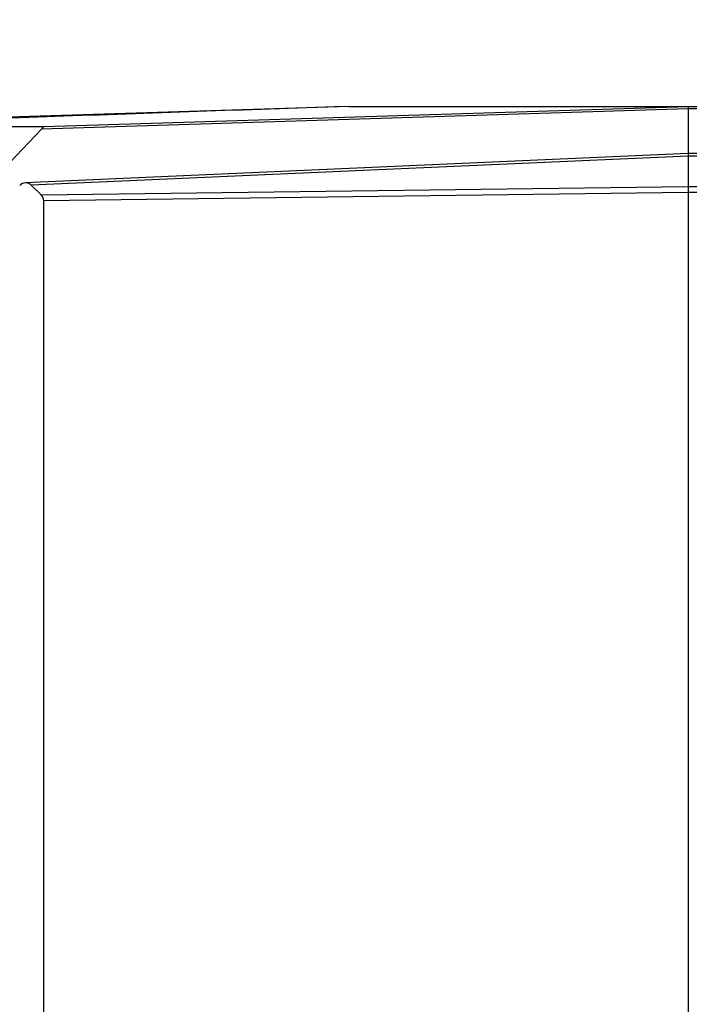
# Model space of a CAD drawing. Header units: millimetres. Extents: x 0 to 840, y 0 to 594.
# Tile 23 of 77: x 113 to 129, y 362 to 385. Entities that reach past the tile are written whole.
import ezdxf

# ---------------------------------------------------------------- set-up
doc = ezdxf.new("R2010")
doc.units = ezdxf.units.MM
doc.header["$LTSCALE"] = 2
doc.linetypes.add('SLD-Solid', pattern=[0])
doc.styles.add('SLDTEXTSTYLE2', font='ARIALN.TTF', dxfattribs={"width": 0.87})
doc.dimstyles.new('SLDDIMSTYLE0', dxfattribs={"dimtxt": 5.4, "dimasz": 5.4, "dimexe": 0, "dimexo": 0.0625, "dimgap": 1.35, "dimtad": 0, "dimdec": 1, "dimrnd": 1e-09, "dimzin": 12, "dimdsep": 46, "dimtxsty": 'SLDTEXTSTYLE2', "dimsah": 1, "dimcen": 0.09, "dimadec": 0, "dimazin": 3, "dimtfac": 1, "dimtdec": 3, "dimtofl": 0, "dimtmove": 0, "dimatfit": 3, "dimfxl": 1, "dimfrac": 2, "dimtolj": 1, "dimtzin": 12, "dimarcsym": 0})

# ---------------------------------------------------------------- blocks, each defined once
blk = doc.blocks.new('_D_5')
at = {"color": 1, "linetype": 'SLD-Solid', "lineweight": 18}
for p, q in [((151.009, 405.246), (149.487, 405.246)), ((149.487, 405.246), (149.487, 396.846)), ((166.234, 405.246), (167.755, 405.246)), ((167.755, 405.246), (167.755, 396.846)), ((103.492, 380.86), (103.492, 402.546)), ((201.908, 386.738), (201.908, 402.546)), ((103.492, 401.046), (135.11, 401.046)), ((201.908, 401.046), (170.29, 401.046)), ((149.487, 396.846), (151.009, 396.846)), ((167.755, 396.846), (166.234, 396.846))]:
    blk.add_line(p, q, dxfattribs=at)
for points in [[(103.492, 401.046), (108.892, 399.696), (108.892, 402.396)], [(201.908, 401.046), (196.508, 402.396), (196.508, 399.696)]]:
    blk.add_solid(points, dxfattribs=at)
at = {"color": 1, "linetype": 'SLD-Solid', "lineweight": 18, "char_height": 5.4, "attachment_point": 1, "rotation": 0, "style": 'SLDTEXTSTYLE2'}
for s, insert in [('98,4', (136.123, 403.807)), ('3,875', (151.009, 403.807))]:
    blk.add_mtext(s, dxfattribs=dict(at, insert=insert))

msp = doc.modelspace()

# ---------------------------------------------------------------- linework, layer by layer
at = {"color": 7, "linetype": 'SLD-Solid', "lineweight": 25}
for p, q in [((120.608, 382.693), (105.407, 382.218)), ((128.608, 382.634), (113.351, 382.158)), ((113.407, 382.218), (128.608, 382.693)), ((120.608, 382.693), (120.696, 382.693)), ((120.696, 382.693), (128.608, 382.693)), ((128.608, 382.693), (189.418, 382.693)), ((128.608, 382.634), (128.608, 381.579)), ((128.608, 382.634), (128.608, 382.634)), ((189.477, 382.634), (128.608, 382.634)), ((107.494, 382.218), (113.407, 382.218)), ((113.351, 382.158), (112.608, 381.367)), ((128.606, 381.579), (112.977, 380.889)), ((128.608, 381.521), (113.114, 380.836)), ((196.708, 381.579), (128.606, 381.579)), ((128.608, 381.521), (128.608, 381.521)), ((128.608, 381.521), (128.608, 380.802)), ((196.708, 381.521), (128.608, 381.521)), ((113.349, 380.604), (113.114, 380.836)), ((113.349, 380.604), (128.608, 380.802)), ((128.608, 380.802), (128.608, 380.802)), ((128.608, 380.802), (196.708, 380.802)), ((128.608, 380.66), (113.407, 380.463)), ((128.608, 380.66), (128.608, 380.66)), ((196.708, 380.66), (128.608, 380.66)), ((128.608, 380.66), (128.608, 269.726)), ((113.407, 269.923), (113.407, 380.463))]:
    msp.add_line(p, q, dxfattribs=at)
at = {"color": 7, "linetype": 'SLD-Solid', "lineweight": 25, "flags": 128}
for points in [[(113.351, 382.158), (113.375, 382.183), (113.393, 382.202), (113.404, 382.214), (113.407, 382.218)], [(128.606, 381.579), (128.607, 381.576), (128.607, 381.564), (128.607, 381.546), (128.608, 381.521)]]:
    msp.add_lwpolyline(points, dxfattribs=at)
at = {"color": 7, "linetype": 'SLD-Solid', "lineweight": 25}
for centre, major_axis, ratio, start_param, end_param in [((128.611, 382.493), (-0.003, 0.2), 0.006469, 0, 0.785024), ((112.977, 380.688), (0.089, 0.182), 0.947321, 5.975703, 7.545524), ((128.611, 380.66), (-0.001, 0.2), 0.01562, 0.78547, 1.570493), ((113.207, 380.461), (0.141, 0.143), 0.986741, 5.497989, 6.282983)]:
    msp.add_ellipse(centre, major_axis=major_axis, ratio=ratio, start_param=start_param, end_param=end_param, dxfattribs=at)
msp.add_open_spline([(120.696, 382.693), (116.049, 382.541), (111.632, 382.382), (107.385, 382.219)], degree=3, dxfattribs=at)

# ---------------------------------------------------------------- dimensions: what is measured, and where the dimension line sits
at = {"color": 1, "linetype": 'SLD-Solid', "lineweight": 18}
dim = msp.add_linear_dim(base=(201.908, 401.046), p1=(103.492, 378.86), p2=(201.908, 384.738), angle=0, dimstyle='SLDDIMSTYLE0', dxfattribs=at)
dim.commit()
dim.dimension.update_dxf_attribs({"geometry": '_D_5', "text_midpoint": (152.7, 401.046), "dimtype": 160})

doc.saveas('drawing.dxf')
